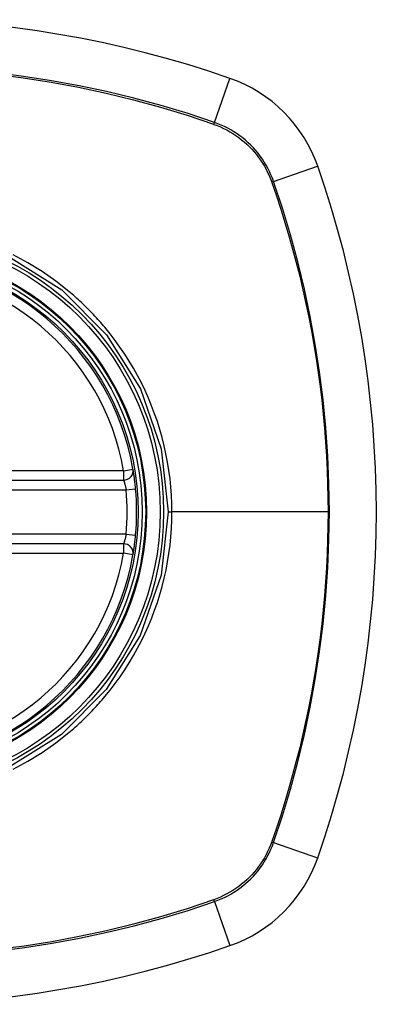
# Model space of a CAD drawing. Header units: inches. Extents: x 2.8 to 89.6, y 4.6 to 48.7.
# Tile 80 of 107: x 40.866 to 41.309, y 29.91 to 31.13. Entities that reach past the tile are written whole.
import ezdxf

# ---------------------------------------------------------------- set-up
doc = ezdxf.new("R2010")
doc.units = ezdxf.units.IN
doc.header["$MEASUREMENT"] = 0
doc.layers.add('Visible Edges(ANSI)', color=7, linetype='Continuous', lineweight=25)
doc.layers.add('Visible Tangent Edges(ANSI)', color=7, linetype='Continuous', lineweight=25)

msp = doc.modelspace()

# ---------------------------------------------------------------- linework, layer by layer
at = {"layer": 'Visible Edges(ANSI)'}
for p, q in [((40.4016, 30.5593), (40.9952, 30.5593)), ((40.9952, 30.4805), (40.4016, 30.4805))]:
    msp.add_line(p, q, dxfattribs=at)
at = {"layer": 'Visible Edges(ANSI)', "flags": 128}
for points in [[(41.0101, 30.5485), (41.01, 30.5501), (41.0098, 30.5517), (41.0096, 30.5533), (41.0095, 30.5549), (41.0093, 30.5564), (41.0091, 30.5579), (41.0089, 30.5594), (41.0087, 30.5608), (41.0086, 30.5622), (41.0084, 30.5635), (41.0082, 30.5647), (41.008, 30.5659), (41.0079, 30.567), (41.0077, 30.568), (41.0076, 30.5689), (41.0074, 30.5698), (41.0073, 30.5705), (41.0072, 30.5712), (41.0071, 30.5718), (41.007, 30.5722), (41.007, 30.5726), (41.0069, 30.5729), (41.0069, 30.573), (41.0069, 30.5731)], [(41.0069, 30.4667), (41.0069, 30.4668), (41.0069, 30.4669), (41.007, 30.4672), (41.007, 30.4675), (41.0071, 30.468), (41.0072, 30.4686), (41.0073, 30.4692), (41.0074, 30.47), (41.0076, 30.4709), (41.0077, 30.4718), (41.0079, 30.4728), (41.008, 30.4739), (41.0082, 30.4751), (41.0084, 30.4763), (41.0086, 30.4777), (41.0087, 30.479), (41.0089, 30.4804), (41.0091, 30.4819), (41.0093, 30.4834), (41.0095, 30.4849), (41.0096, 30.4865), (41.0098, 30.4881), (41.01, 30.4897), (41.0101, 30.4912)]]:
    msp.add_lwpolyline(points, dxfattribs=at)
at = {"layer": 'Visible Edges(ANSI)'}
for radius in [0.3199, 0.315]:
    msp.add_circle((40.6984, 30.5199), radius, dxfattribs=at)
for centre, radius, start, end in [((40.6984, 29.8309), 1.2992, 70.7337, 109.2663), ((41.0687, 30.8901), 0.1772, 19.2663, 70.7337), ((40.0095, 30.5199), 1.2992, 340.7337, 19.2663), ((40.6984, 30.5199), 0.313, 9.784, 170.216), ((40.9952, 30.5711), 0.0118, 270, 9.784), ((40.6984, 30.5199), 0.313, 354.7499, 5.2501), ((40.9952, 30.4687), 0.0118, 350.216, 90), ((40.6984, 30.5199), 0.313, 189.784, 350.216), ((41.0687, 30.1497), 0.1772, 289.2663, 340.7337), ((40.6984, 31.2089), 1.2992, 250.7337, 289.2663)]:
    msp.add_arc(centre, radius, start, end, dxfattribs=at)
at = {"layer": 'Visible Tangent Edges(ANSI)'}
for p, q in [((41.108, 31.0027), (41.1271, 31.0574)), ((41.1068, 31.0006), (41.1072, 31.0004)), ((41.1812, 30.9295), (41.2359, 30.9486)), ((41.179, 30.9287), (41.1792, 30.9282)), ((40.9952, 30.5711), (41.0069, 30.5731)), ((40.9952, 30.5711), (40.4016, 30.5711)), ((40.9952, 30.5711), (40.9952, 30.5593)), ((40.9983, 30.5474), (41.0101, 30.5485)), ((40.3985, 30.5474), (40.9983, 30.5474)), ((41.0507, 30.5199), (41.0552, 30.5199)), ((41.2488, 30.5199), (41.0552, 30.5199)), ((40.9983, 30.4923), (40.3985, 30.4923)), ((40.9983, 30.4923), (41.0101, 30.4912)), ((40.9952, 30.4805), (40.9952, 30.4687)), ((40.4016, 30.4687), (40.9952, 30.4687)), ((41.0069, 30.4667), (40.9952, 30.4687)), ((41.1792, 30.1116), (41.179, 30.1111)), ((41.1812, 30.1103), (41.2359, 30.0912)), ((41.1072, 30.0393), (41.1068, 30.0392)), ((41.108, 30.0371), (41.1271, 29.9824))]:
    msp.add_line(p, q, dxfattribs=at)
at = {"layer": 'Visible Tangent Edges(ANSI)', "flags": 128}
for points in [[(40.8362, 31.0625), (40.8708, 31.0581), (40.9052, 31.0527), (40.9394, 31.0464), (40.9735, 31.0391), (41.0073, 31.0309), (41.0408, 31.0217), (41.0739, 31.0116), (41.1068, 31.0006)], [(41.108, 31.0027), (41.0751, 31.0137), (41.0418, 31.0237), (41.0081, 31.0328), (40.9742, 31.041), (40.9401, 31.0483), (40.9057, 31.0545), (40.8712, 31.0599), (40.8366, 31.0642)], [(41.1072, 31.0004), (41.1113, 30.9989), (41.1154, 30.9972), (41.1193, 30.9954), (41.1232, 30.9934), (41.127, 30.9913), (41.1308, 30.989), (41.1344, 30.9866), (41.138, 30.9841), (41.1415, 30.9814), (41.1448, 30.9786), (41.1481, 30.9757), (41.1512, 30.9727), (41.1542, 30.9695), (41.1572, 30.9663), (41.1599, 30.9629), (41.1626, 30.9594), (41.1651, 30.9559), (41.1675, 30.9522), (41.1698, 30.9485), (41.1719, 30.9447), (41.1739, 30.9408), (41.1758, 30.9368), (41.1774, 30.9328), (41.179, 30.9287)], [(41.1812, 30.9295), (41.1797, 30.9337), (41.178, 30.9378), (41.1762, 30.9419), (41.1742, 30.9459), (41.172, 30.9498), (41.1697, 30.9536), (41.1673, 30.9573), (41.1647, 30.961), (41.162, 30.9645), (41.1591, 30.968), (41.1562, 30.9713), (41.1531, 30.9745), (41.1499, 30.9776), (41.1465, 30.9806), (41.1431, 30.9835), (41.1395, 30.9862), (41.1359, 30.9887), (41.1321, 30.9912), (41.1283, 30.9935), (41.1244, 30.9956), (41.1204, 30.9976), (41.1163, 30.9995), (41.1122, 31.0012), (41.108, 31.0027)], [(41.1792, 30.9282), (41.1848, 30.9119), (41.1901, 30.8954), (41.1953, 30.8789), (41.2002, 30.8624), (41.2049, 30.8457), (41.2094, 30.829), (41.2136, 30.8122), (41.2176, 30.7953), (41.2213, 30.7783), (41.2249, 30.7613), (41.2282, 30.7443), (41.2312, 30.7272), (41.234, 30.71), (41.2366, 30.6928), (41.2389, 30.6756), (41.241, 30.6584), (41.2428, 30.6411), (41.2444, 30.6238), (41.2457, 30.6065), (41.2468, 30.5891), (41.2477, 30.5718), (41.2483, 30.5545), (41.2487, 30.5372), (41.2488, 30.5199)], [(41.1812, 30.1103), (41.1922, 30.1432), (41.2022, 30.1765), (41.2113, 30.2101), (41.2195, 30.2439), (41.2268, 30.278), (41.233, 30.3124), (41.2384, 30.3468), (41.2427, 30.3814), (41.2461, 30.4161), (41.2485, 30.4508), (41.2499, 30.4855), (41.2504, 30.5202), (41.2499, 30.5549), (41.2485, 30.5896), (41.246, 30.6243), (41.2426, 30.6589), (41.2383, 30.6935), (41.233, 30.7279), (41.2267, 30.7621), (41.2195, 30.7962), (41.2113, 30.8299), (41.2022, 30.8634), (41.1922, 30.8966), (41.1812, 30.9295)], [(40.8519, 30.837), (40.9187, 30.7951), (40.9742, 30.7394), (41.016, 30.6726), (41.0419, 30.5982), (41.0507, 30.5199)], [(40.9273, 30.7933), (40.9111, 30.8061), (40.8942, 30.818), (40.8766, 30.8289), (40.8584, 30.8387)], [(40.9719, 30.7488), (40.9702, 30.7508), (40.9685, 30.7528), (40.9668, 30.7547), (40.965, 30.7567), (40.9633, 30.7587), (40.9615, 30.7606), (40.9597, 30.7626), (40.9579, 30.7645), (40.9561, 30.7664), (40.9543, 30.7683), (40.9524, 30.7702), (40.9506, 30.772), (40.9487, 30.7739), (40.9468, 30.7757), (40.9449, 30.7775), (40.943, 30.7794), (40.9411, 30.7811), (40.9392, 30.7829), (40.9372, 30.7847), (40.9353, 30.7865), (40.9333, 30.7882), (40.9313, 30.7899), (40.9293, 30.7916), (40.9273, 30.7933)], [(41.0552, 30.5199), (41.0551, 30.5302), (41.0546, 30.5406), (41.0539, 30.5509), (41.0528, 30.5612), (41.0514, 30.5715), (41.0498, 30.5818), (41.0478, 30.592), (41.0456, 30.6021), (41.0431, 30.6121), (41.0402, 30.6221), (41.0371, 30.6319), (41.0337, 30.6417), (41.03, 30.6514), (41.0261, 30.661), (41.0218, 30.6704), (41.0173, 30.6798), (41.0125, 30.689), (41.0074, 30.698), (41.0021, 30.7069), (40.9966, 30.7156), (40.9907, 30.7242), (40.9847, 30.7326), (40.9784, 30.7408), (40.9719, 30.7488)], [(40.9952, 30.5593), (40.9952, 30.5592), (40.9953, 30.5592), (40.9953, 30.559), (40.9954, 30.5589), (40.9954, 30.5586), (40.9955, 30.5584), (40.9956, 30.558), (40.9958, 30.5577), (40.9959, 30.5573), (40.996, 30.5568), (40.9962, 30.5563), (40.9963, 30.5558), (40.9965, 30.5552), (40.9967, 30.5546), (40.9969, 30.554), (40.997, 30.5533), (40.9972, 30.5527), (40.9974, 30.552), (40.9976, 30.5512), (40.9977, 30.5505), (40.9979, 30.5498), (40.998, 30.549), (40.9982, 30.5482), (40.9983, 30.5474)], [(41.0507, 30.5199), (41.0418, 30.4414), (41.0158, 30.3669), (40.9737, 30.2998), (40.918, 30.2442), (40.8512, 30.2024)], [(40.9719, 30.291), (40.9784, 30.299), (40.9847, 30.3073), (40.9908, 30.3157), (40.9966, 30.3243), (41.0022, 30.333), (41.0075, 30.3419), (41.0126, 30.351), (41.0174, 30.3602), (41.0219, 30.3695), (41.0261, 30.3789), (41.0301, 30.3885), (41.0337, 30.3981), (41.0371, 30.4079), (41.0403, 30.4177), (41.0431, 30.4277), (41.0456, 30.4377), (41.0479, 30.4479), (41.0498, 30.4581), (41.0515, 30.4683), (41.0528, 30.4786), (41.0539, 30.4889), (41.0546, 30.4993), (41.0551, 30.5096), (41.0552, 30.5199)], [(41.2488, 30.5199), (41.2487, 30.5026), (41.2483, 30.4853), (41.2477, 30.468), (41.2468, 30.4507), (41.2457, 30.4334), (41.2444, 30.4161), (41.2428, 30.3988), (41.241, 30.3816), (41.2389, 30.3643), (41.2366, 30.3471), (41.234, 30.3299), (41.2312, 30.3127), (41.2282, 30.2956), (41.2249, 30.2786), (41.2214, 30.2615), (41.2176, 30.2446), (41.2136, 30.2277), (41.2094, 30.2109), (41.2049, 30.1941), (41.2002, 30.1774), (41.1953, 30.1608), (41.1901, 30.1443), (41.1848, 30.128), (41.1792, 30.1116)], [(40.9983, 30.4923), (40.9982, 30.4916), (40.998, 30.4908), (40.9979, 30.49), (40.9977, 30.4893), (40.9976, 30.4886), (40.9974, 30.4878), (40.9972, 30.4871), (40.997, 30.4864), (40.9969, 30.4858), (40.9967, 30.4852), (40.9965, 30.4846), (40.9963, 30.484), (40.9962, 30.4835), (40.996, 30.483), (40.9959, 30.4825), (40.9958, 30.4821), (40.9956, 30.4817), (40.9955, 30.4814), (40.9954, 30.4811), (40.9954, 30.4809), (40.9953, 30.4807), (40.9953, 30.4806), (40.9952, 30.4805), (40.9952, 30.4805)], [(40.9273, 30.2464), (40.9293, 30.2481), (40.9313, 30.2498), (40.9333, 30.2516), (40.9353, 30.2533), (40.9372, 30.255), (40.9391, 30.2568), (40.9411, 30.2586), (40.943, 30.2604), (40.9449, 30.2622), (40.9468, 30.264), (40.9487, 30.2659), (40.9505, 30.2677), (40.9524, 30.2696), (40.9542, 30.2715), (40.9561, 30.2734), (40.9579, 30.2753), (40.9597, 30.2772), (40.9615, 30.2791), (40.9632, 30.2811), (40.965, 30.283), (40.9667, 30.285), (40.9685, 30.287), (40.9702, 30.289), (40.9719, 30.291)], [(40.8584, 30.2011), (40.8766, 30.2109), (40.8942, 30.2218), (40.9111, 30.2336), (40.9273, 30.2464)], [(41.179, 30.1111), (41.1774, 30.107), (41.1758, 30.103), (41.1739, 30.099), (41.1719, 30.0951), (41.1698, 30.0913), (41.1675, 30.0875), (41.1651, 30.0839), (41.1626, 30.0803), (41.1599, 30.0769), (41.1572, 30.0735), (41.1542, 30.0703), (41.1512, 30.0671), (41.1481, 30.0641), (41.1448, 30.0612), (41.1415, 30.0584), (41.138, 30.0557), (41.1344, 30.0532), (41.1308, 30.0508), (41.127, 30.0485), (41.1232, 30.0464), (41.1193, 30.0444), (41.1154, 30.0426), (41.1113, 30.0409), (41.1072, 30.0393)], [(41.108, 30.0371), (41.1122, 30.0386), (41.1163, 30.0403), (41.1204, 30.0421), (41.1244, 30.0441), (41.1283, 30.0463), (41.1321, 30.0486), (41.1359, 30.051), (41.1395, 30.0536), (41.1431, 30.0563), (41.1465, 30.0592), (41.1499, 30.0621), (41.1531, 30.0652), (41.1562, 30.0685), (41.1591, 30.0718), (41.162, 30.0752), (41.1647, 30.0788), (41.1673, 30.0824), (41.1697, 30.0862), (41.172, 30.09), (41.1742, 30.0939), (41.1762, 30.0979), (41.178, 30.102), (41.1797, 30.1061), (41.1812, 30.1103)], [(41.1068, 30.0392), (41.074, 30.0282), (41.0409, 30.0181), (41.0075, 30.009), (40.9739, 30.0008), (40.9401, 29.9935), (40.9061, 29.9872), (40.8719, 29.9818), (40.8375, 29.9774)], [(40.8379, 29.9757), (40.8723, 29.9801), (40.9066, 29.9854), (40.9407, 29.9916), (40.9747, 29.9989), (41.0084, 30.007), (41.0419, 30.0161), (41.0751, 30.0261), (41.108, 30.0371)]]:
    msp.add_lwpolyline(points, dxfattribs=at)
at = {"layer": 'Visible Tangent Edges(ANSI)'}
for radius in [0.3464, 0.3422, 0.3254, 0.3242]:
    msp.add_circle((40.6984, 30.5199), radius, dxfattribs=at)
for start, end in [(9.784, 170.216), (354.7499, 5.2501), (189.784, 350.216)]:
    msp.add_arc((40.6984, 30.5199), 0.3012, start, end, dxfattribs=at)
for centre, major_axis, start_param, end_param in [((41.1064, 30.9981), (-0.00321, -0.00931), 1.830918, 2.094625), ((41.1766, 30.9278), (-0.00931, -0.00321), 4.18856, 4.452267), ((41.1766, 30.1119), (-0.00931, 0.00321), 1.830918, 2.094625), ((41.1064, 30.0417), (-0.00321, 0.00931), 4.18856, 4.452267)]:
    msp.add_ellipse(centre, major_axis=major_axis, ratio=0.002592, start_param=start_param, end_param=end_param, dxfattribs=at)

doc.saveas('drawing.dxf')
